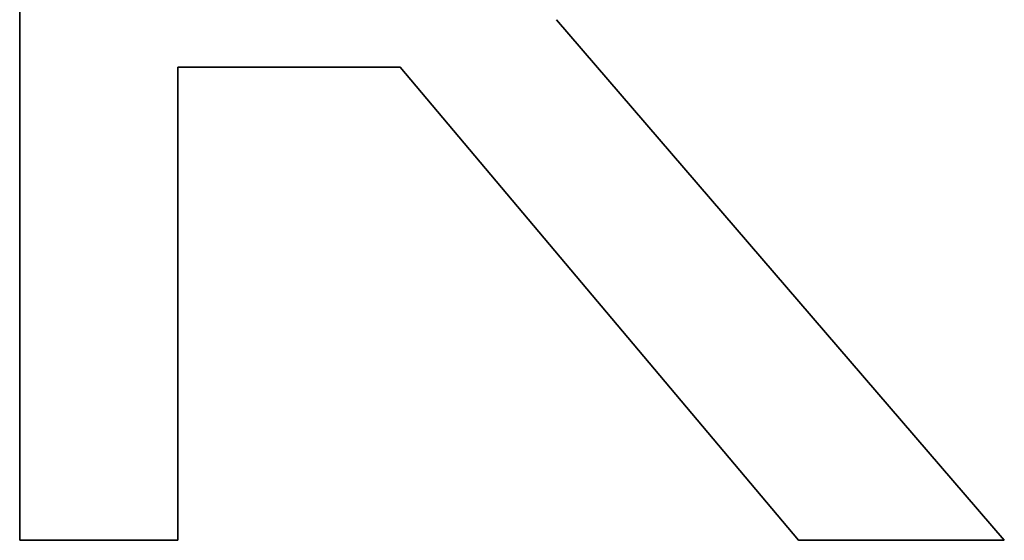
# Model space of a CAD drawing. Extents: x -3.81 to 3.81, y -1.89 to 1.9.
# Tile 124 of 149: x 0.6233 to 0.7102, y 1.1627 to 1.2087. Entities that reach past the tile are written whole.
import ezdxf

# ---------------------------------------------------------------- set-up
doc = ezdxf.new("R2010")
doc.units = 0
doc.layers.get('0').update_dxf_attribs({"linetype": 'CONTINUOUS'})

# ---------------------------------------------------------------- blocks, each defined once
blk = doc.blocks.new('*U1')
at = {"extrusion": (1, 0, 0)}
for p, q in [((0.623313, 1.162716, 4.21), (0.623313, 1.267716, 4.21)), ((0.623313, 1.267716, 4.2098), (0.623313, 1.162716, 4.2098)), ((0.623313, 1.162716, 4.21), (0.623313, 1.162716, 4.2098))]:
    blk.add_line(p, q, dxfattribs=at)
for p, q in [((0.623313, 1.267716, 4.2098), (0.623313, 1.162716, 4.2098)), ((0.623313, 1.162716, 4.21), (0.623313, 1.267716, 4.21)), ((0.670713, 1.208659, 4.21), (0.670713, 1.208659, 4.2098)), ((0.710227, 1.162716, 4.2098), (0.670713, 1.208659, 4.2098)), ((0.670713, 1.208659, 4.21), (0.710227, 1.162716, 4.21)), ((0.637285, 1.204459, 4.2098), (0.656913, 1.204459, 4.2098)), ((0.637285, 1.162716, 4.2098), (0.637285, 1.204459, 4.2098)), ((0.656913, 1.204459, 4.21), (0.637285, 1.204459, 4.21)), ((0.637285, 1.204459, 4.21), (0.637285, 1.162716, 4.21)), ((0.656913, 1.204459, 4.2098), (0.692056, 1.162716, 4.2098)), ((0.692056, 1.162716, 4.21), (0.656913, 1.204459, 4.21)), ((0.623313, 1.162716, 4.2098), (0.637285, 1.162716, 4.2098)), ((0.637285, 1.162716, 4.21), (0.623313, 1.162716, 4.21)), ((0.692056, 1.162716, 4.2098), (0.710227, 1.162716, 4.2098)), ((0.710227, 1.162716, 4.21), (0.692056, 1.162716, 4.21))]:
    blk.add_line(p, q)
at = {"extrusion": (-0.758157, -0.652072, 0)}
for p, q in [((0.670713, 1.208659, 4.21), (0.710227, 1.162716, 4.21)), ((0.670713, 1.208659, 4.21), (0.670713, 1.208659, 4.2098)), ((0.710227, 1.162716, 4.2098), (0.670713, 1.208659, 4.2098)), ((0.710227, 1.162716, 4.21), (0.710227, 1.162716, 4.2098))]:
    blk.add_line(p, q, dxfattribs=at)
at = {"extrusion": (-1, 0, 0)}
for p, q in [((0.637285, 1.204459, 4.21), (0.637285, 1.162716, 4.21)), ((0.637285, 1.204459, 4.21), (0.637285, 1.204459, 4.2098)), ((0.637285, 1.162716, 4.2098), (0.637285, 1.204459, 4.2098)), ((0.637285, 1.162716, 4.21), (0.637285, 1.162716, 4.2098))]:
    blk.add_line(p, q, dxfattribs=at)
at = {"extrusion": (0, 1, 0)}
for p, q in [((0.656913, 1.204459, 4.21), (0.637285, 1.204459, 4.21)), ((0.637285, 1.204459, 4.21), (0.637285, 1.204459, 4.2098)), ((0.637285, 1.204459, 4.2098), (0.656913, 1.204459, 4.2098)), ((0.656913, 1.204459, 4.21), (0.656913, 1.204459, 4.2098)), ((0.637285, 1.162716, 4.21), (0.623313, 1.162716, 4.21)), ((0.623313, 1.162716, 4.21), (0.623313, 1.162716, 4.2098)), ((0.623313, 1.162716, 4.2098), (0.637285, 1.162716, 4.2098)), ((0.637285, 1.162716, 4.21), (0.637285, 1.162716, 4.2098)), ((0.710227, 1.162716, 4.21), (0.692056, 1.162716, 4.21)), ((0.692056, 1.162716, 4.21), (0.692056, 1.162716, 4.2098)), ((0.692056, 1.162716, 4.2098), (0.710227, 1.162716, 4.2098)), ((0.710227, 1.162716, 4.21), (0.710227, 1.162716, 4.2098))]:
    blk.add_line(p, q, dxfattribs=at)
at = {"extrusion": (0.764993, 0.644039, 0)}
for p, q in [((0.692056, 1.162716, 4.21), (0.656913, 1.204459, 4.21)), ((0.656913, 1.204459, 4.21), (0.656913, 1.204459, 4.2098)), ((0.656913, 1.204459, 4.2098), (0.692056, 1.162716, 4.2098)), ((0.692056, 1.162716, 4.21), (0.692056, 1.162716, 4.2098))]:
    blk.add_line(p, q, dxfattribs=at)

msp = doc.modelspace()

# ---------------------------------------------------------------- block references
msp.add_blockref('*U1', (0, 0))

doc.saveas('drawing.dxf')
